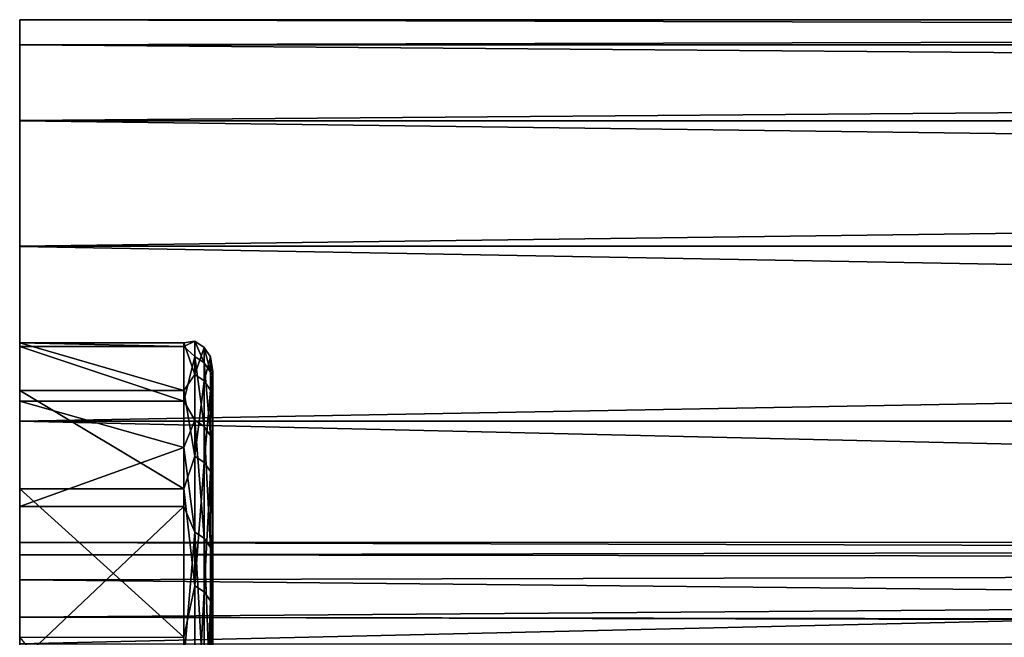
# Model space of a CAD drawing. Header units: millimetres. Extents: x -41 to 9, y -3 to 403.
# Tile 234 of 256: x -40.88 to -35.78, y 99.3 to 102.5. Entities that reach past the tile are written whole.
import ezdxf

# ---------------------------------------------------------------- set-up
doc = ezdxf.new("R2010")
doc.units = ezdxf.units.MM
doc.header["$LTSCALE"] = 81.481481
for name, color, linetype in [('1186', 7, 'CONTINUOUS'), ('1187', 7, 'CONTINUOUS'), ('1188', 7, 'CONTINUOUS'), ('1189', 7, 'CONTINUOUS'), ('1268', 7, 'CONTINUOUS'), ('1270', 7, 'CONTINUOUS'), ('1271', 7, 'CONTINUOUS')]:
    doc.layers.add(name, color=color, linetype=linetype)

msp = doc.modelspace()

# ---------------------------------------------------------------- linework, layer by layer
at = {"layer": '1186', "linetype": 'Continuous'}
for points in [[(-40.875, 98.1495, -55.1918), (-40.875, 98.3653, -52.0273), (-40.875, 100.8254, -49.5823), (-40.875, 98.1495, -55.1918)], [(-40.875, 98.1495, -55.1918), (-40.875, 100.8254, -49.5823), (-40.875, 100.8071, -52.8726), (-40.875, 98.1495, -55.1918)], [(-40.875, 98.3653, -52.0273), (-40.875, 98.3191, -48.8552), (-40.875, 100.8254, -49.5823), (-40.875, 98.3653, -52.0273)], [(-40.875, 98.3191, -48.8552), (-40.875, 100.579, -46.302), (-40.875, 100.8254, -49.5823), (-40.875, 98.3191, -48.8552)], [(-40.875, 97.673, -58.328), (-40.875, 100.8071, -52.8726), (-40.875, 100.5241, -56.1494), (-40.875, 97.673, -58.328)], [(-40.875, 97.673, -58.328), (-40.875, 98.1495, -55.1918), (-40.875, 100.8071, -52.8726), (-40.875, 97.673, -58.328)], [(-40.875, 98.3191, -48.8552), (-40.875, 98.0112, -45.6989), (-40.875, 100.579, -46.302), (-40.875, 98.3191, -48.8552)], [(-40.875, 98.0112, -45.6989), (-40.875, 100.0693, -43.0517), (-40.875, 100.579, -46.302), (-40.875, 98.0112, -45.6989)], [(-40.875, 96.9393, -61.4137), (-40.875, 97.673, -58.328), (-40.875, 100.5241, -56.1494), (-40.875, 96.9393, -61.4137)], [(-40.875, 96.9393, -61.4137), (-40.875, 100.5241, -56.1494), (-40.875, 99.9783, -59.3938), (-40.875, 96.9393, -61.4137)], [(-40.875, 98.0112, -45.6989), (-40.875, 97.4436, -42.578), (-40.875, 100.0693, -43.0517), (-40.875, 98.0112, -45.6989)], [(-40.875, 97.4436, -42.578), (-40.875, 99.2998, -39.8533), (-40.875, 100.0693, -43.0517), (-40.875, 97.4436, -42.578)], [(-40.875, 95.9533, -64.4281), (-40.875, 96.9393, -61.4137), (-40.875, 99.9783, -59.3938), (-40.875, 95.9533, -64.4281)], [(-40.875, 95.9533, -64.4281), (-40.875, 99.9783, -59.3938), (-40.875, 99.1735, -62.5826), (-40.875, 95.9533, -64.4281)]]:
    msp.add_3dface(points, dxfattribs=at)
at = {"layer": '1187', "linetype": 'Continuous'}
for points in [[(-40.875, 100.8254, -49.5823), (-40.025, 100.8071, -52.8722), (-40.875, 100.8071, -52.8726), (-40.875, 100.8254, -49.5823)], [(-40.025, 100.5791, -46.303), (-40.025, 100.8254, -49.5835), (-40.875, 100.8254, -49.5823), (-40.025, 100.5791, -46.303)], [(-40.875, 100.579, -46.302), (-40.025, 100.5791, -46.303), (-40.875, 100.8254, -49.5823), (-40.875, 100.579, -46.302)], [(-40.025, 100.8254, -49.5835), (-40.025, 100.8071, -52.8722), (-40.875, 100.8254, -49.5823), (-40.025, 100.8254, -49.5835)], [(-40.875, 100.8071, -52.8726), (-40.025, 100.5241, -56.1495), (-40.875, 100.5241, -56.1494), (-40.875, 100.8071, -52.8726)], [(-40.025, 100.8071, -52.8722), (-40.025, 100.5241, -56.1495), (-40.875, 100.8071, -52.8726), (-40.025, 100.8071, -52.8722)], [(-40.025, 100.0696, -43.0533), (-40.025, 100.5791, -46.303), (-40.875, 100.579, -46.302), (-40.025, 100.0696, -43.0533)], [(-40.875, 100.0693, -43.0517), (-40.025, 100.0696, -43.0533), (-40.875, 100.579, -46.302), (-40.875, 100.0693, -43.0517)], [(-40.025, 100.5241, -56.1495), (-40.025, 100.2838, -57.7777), (-40.875, 100.5241, -56.1494), (-40.025, 100.5241, -56.1495)], [(-40.875, 100.5241, -56.1494), (-40.025, 100.2838, -57.7777), (-40.875, 99.9783, -59.3938), (-40.875, 100.5241, -56.1494)], [(-40.025, 100.2838, -57.7777), (-40.025, 99.9781, -59.3951), (-40.875, 99.9783, -59.3938), (-40.025, 100.2838, -57.7777)], [(-40.025, 99.3003, -39.8552), (-40.025, 100.0696, -43.0533), (-40.875, 100.0693, -43.0517), (-40.025, 99.3003, -39.8552)], [(-40.875, 99.2998, -39.8533), (-40.025, 99.3003, -39.8552), (-40.875, 100.0693, -43.0517), (-40.875, 99.2998, -39.8533)], [(-40.875, 99.9783, -59.3938), (-40.025, 99.9781, -59.3951), (-40.875, 99.1735, -62.5826), (-40.875, 99.9783, -59.3938)], [(-40.025, 99.9781, -59.3951), (-40.025, 99.1726, -62.5857), (-40.875, 99.1735, -62.5826), (-40.025, 99.9781, -59.3951)], [(-40.025, 98.276, -36.7288), (-40.025, 99.3003, -39.8552), (-40.875, 99.2998, -39.8533), (-40.025, 98.276, -36.7288)]]:
    msp.add_3dface(points, dxfattribs=at)
at = {"layer": '1188', "linetype": 'Continuous'}
for points in [[(-40.025, 100.8071, -52.8722), (-40.025, 100.8254, -49.5835), (-39.9676, 100.8343, -50.4054), (-40.025, 100.8071, -52.8722)], [(-39.9676, 100.8343, -50.4054), (-40.025, 100.8254, -49.5835), (-39.9676, 100.6617, -47.2034), (-39.9676, 100.8343, -50.4054)], [(-39.9676, 100.755, -53.611), (-40.025, 100.8071, -52.8722), (-39.9676, 100.8343, -50.4054), (-39.9676, 100.755, -53.611)], [(-40.025, 100.8254, -49.5835), (-40.025, 100.5791, -46.303), (-39.9676, 100.6617, -47.2034), (-40.025, 100.8254, -49.5835)], [(-39.9676, 100.755, -53.611), (-39.9676, 100.8343, -50.4054), (-39.9189, 100.7225, -53.6089), (-39.9676, 100.755, -53.611)], [(-39.9676, 100.8343, -50.4054), (-39.9676, 100.6617, -47.2034), (-39.9189, 100.8017, -50.4058), (-39.9676, 100.8343, -50.4054)], [(-39.9189, 100.7225, -53.6089), (-39.9676, 100.8343, -50.4054), (-39.9189, 100.8017, -50.4058), (-39.9189, 100.7225, -53.6089)], [(-40.025, 100.5241, -56.1495), (-40.025, 100.8071, -52.8722), (-39.9676, 100.755, -53.611), (-40.025, 100.5241, -56.1495)], [(-39.9189, 100.8017, -50.4058), (-39.9676, 100.6617, -47.2034), (-39.9189, 100.6293, -47.2064), (-39.9189, 100.8017, -50.4058)], [(-39.8864, 100.6739, -53.6058), (-39.9189, 100.7225, -53.6089), (-39.9189, 100.8017, -50.4058), (-39.8864, 100.6739, -53.6058)], [(-39.8864, 100.753, -50.4066), (-39.9189, 100.8017, -50.4058), (-39.9189, 100.6293, -47.2064), (-39.8864, 100.753, -50.4066)], [(-39.8864, 100.753, -50.4066), (-39.8864, 100.6739, -53.6058), (-39.9189, 100.8017, -50.4058), (-39.8864, 100.753, -50.4066)], [(-39.9676, 100.4245, -56.8006), (-40.025, 100.5241, -56.1495), (-39.9676, 100.755, -53.611), (-39.9676, 100.4245, -56.8006)], [(-39.9676, 100.4245, -56.8006), (-39.9676, 100.755, -53.611), (-39.9189, 100.3923, -56.796), (-39.9676, 100.4245, -56.8006)], [(-39.9189, 100.3923, -56.796), (-39.9676, 100.755, -53.611), (-39.9189, 100.7225, -53.6089), (-39.9189, 100.3923, -56.796)], [(-39.8864, 100.5808, -47.2109), (-39.8864, 100.753, -50.4066), (-39.9189, 100.6293, -47.2064), (-39.8864, 100.5808, -47.2109)], [(-39.8864, 100.3441, -56.789), (-39.9189, 100.3923, -56.796), (-39.9189, 100.7225, -53.6089), (-39.8864, 100.3441, -56.789)], [(-39.8864, 100.6739, -53.6058), (-39.8864, 100.3441, -56.789), (-39.9189, 100.7225, -53.6089), (-39.8864, 100.6739, -53.6058)], [(-39.8864, 100.753, -50.4066), (-39.875, 100.6571, -52.8687), (-39.8864, 100.6739, -53.6058), (-39.8864, 100.753, -50.4066)], [(-39.8864, 100.5808, -47.2109), (-39.875, 100.6756, -49.5911), (-39.8864, 100.753, -50.4066), (-39.8864, 100.5808, -47.2109)], [(-39.875, 100.6756, -49.5911), (-39.875, 100.6571, -52.8687), (-39.8864, 100.753, -50.4066), (-39.875, 100.6756, -49.5911)], [(-39.875, 100.4304, -46.3228), (-39.875, 100.6756, -49.5911), (-39.8864, 100.5808, -47.2109), (-39.875, 100.4304, -46.3228)], [(-39.8864, 100.6739, -53.6058), (-39.875, 100.375, -56.1331), (-39.8864, 100.3441, -56.789), (-39.8864, 100.6739, -53.6058)], [(-39.875, 100.6571, -52.8687), (-39.875, 100.375, -56.1331), (-39.8864, 100.6739, -53.6058), (-39.875, 100.6571, -52.8687)], [(-39.9676, 100.6617, -47.2034), (-40.025, 100.5791, -46.303), (-39.9676, 100.2385, -44.0248), (-39.9676, 100.6617, -47.2034)], [(-39.9676, 100.6617, -47.2034), (-39.9676, 100.2385, -44.0248), (-39.9189, 100.6293, -47.2064), (-39.9676, 100.6617, -47.2034)], [(-39.9189, 100.6293, -47.2064), (-39.9676, 100.2385, -44.0248), (-39.9189, 100.2064, -44.0304), (-39.9189, 100.6293, -47.2064)], [(-39.8864, 100.5808, -47.2109), (-39.9189, 100.6293, -47.2064), (-39.9189, 100.2064, -44.0304), (-39.8864, 100.5808, -47.2109)], [(-40.025, 100.5791, -46.303), (-40.025, 100.0696, -43.0533), (-39.9676, 100.2385, -44.0248), (-40.025, 100.5791, -46.303)], [(-39.8864, 100.1584, -44.0387), (-39.8864, 100.5808, -47.2109), (-39.9189, 100.2064, -44.0304), (-39.8864, 100.1584, -44.0387)], [(-39.8864, 100.1584, -44.0387), (-39.875, 100.4304, -46.3228), (-39.8864, 100.5808, -47.2109), (-39.8864, 100.1584, -44.0387)], [(-40.025, 100.2838, -57.7777), (-40.025, 100.5241, -56.1495), (-39.9676, 100.4245, -56.8006), (-40.025, 100.2838, -57.7777)], [(-39.9676, 99.8448, -59.9544), (-40.025, 100.2838, -57.7777), (-39.9676, 100.4245, -56.8006), (-39.9676, 99.8448, -59.9544)], [(-39.9189, 99.813, -59.9472), (-39.9676, 100.4245, -56.8006), (-39.9189, 100.3923, -56.796), (-39.9189, 99.813, -59.9472)], [(-39.9676, 99.8448, -59.9544), (-39.9676, 100.4245, -56.8006), (-39.9189, 99.813, -59.9472), (-39.9676, 99.8448, -59.9544)], [(-39.875, 99.923, -43.0851), (-39.875, 100.4304, -46.3228), (-39.8864, 100.1584, -44.0387), (-39.875, 99.923, -43.0851)], [(-39.8864, 99.7655, -59.9365), (-39.9189, 99.813, -59.9472), (-39.9189, 100.3923, -56.796), (-39.8864, 99.7655, -59.9365)], [(-39.8864, 100.3441, -56.789), (-39.8864, 99.7655, -59.9365), (-39.9189, 100.3923, -56.796), (-39.8864, 100.3441, -56.789)], [(-39.875, 100.375, -56.1331), (-39.875, 99.8311, -59.3651), (-39.8864, 100.3441, -56.789), (-39.875, 100.375, -56.1331)], [(-39.8864, 100.3441, -56.789), (-39.875, 99.8311, -59.3651), (-39.8864, 99.7655, -59.9365), (-39.8864, 100.3441, -56.789)], [(-40.025, 99.9781, -59.3951), (-40.025, 100.2838, -57.7777), (-39.9676, 99.8448, -59.9544), (-40.025, 99.9781, -59.3951)], [(-39.9676, 100.2385, -44.0248), (-40.025, 100.0696, -43.0533), (-39.9676, 99.5672, -40.8892), (-39.9676, 100.2385, -44.0248)], [(-39.9676, 100.2385, -44.0248), (-39.9676, 99.5672, -40.8892), (-39.9189, 100.2064, -44.0304), (-39.9676, 100.2385, -44.0248)], [(-39.9189, 100.2064, -44.0304), (-39.9676, 99.5672, -40.8892), (-39.9189, 99.5356, -40.8973), (-39.9189, 100.2064, -44.0304)], [(-39.8864, 100.1584, -44.0387), (-39.9189, 100.2064, -44.0304), (-39.9189, 99.5356, -40.8973), (-39.8864, 100.1584, -44.0387)], [(-39.8864, 99.4884, -40.9094), (-39.8864, 100.1584, -44.0387), (-39.9189, 99.5356, -40.8973), (-39.8864, 99.4884, -40.9094)], [(-39.8864, 99.4884, -40.9094), (-39.875, 99.923, -43.0851), (-39.8864, 100.1584, -44.0387), (-39.8864, 99.4884, -40.9094)], [(-40.025, 100.0696, -43.0533), (-40.025, 99.3003, -39.8552), (-39.9676, 99.5672, -40.8892), (-40.025, 100.0696, -43.0533)], [(-40.025, 99.1726, -62.5857), (-40.025, 99.9781, -59.3951), (-39.9676, 99.8448, -59.9544), (-40.025, 99.1726, -62.5857)], [(-39.875, 99.1568, -39.8988), (-39.875, 99.923, -43.0851), (-39.8864, 99.4884, -40.9094), (-39.875, 99.1568, -39.8988)], [(-39.9676, 99.0194, -63.053), (-40.025, 99.1726, -62.5857), (-39.9676, 99.8448, -59.9544), (-39.9676, 99.0194, -63.053)], [(-39.9676, 99.0194, -63.053), (-39.9676, 99.8448, -59.9544), (-39.9189, 98.9883, -63.0433), (-39.9676, 99.0194, -63.053)], [(-39.9189, 98.9883, -63.0433), (-39.9676, 99.8448, -59.9544), (-39.9189, 99.813, -59.9472), (-39.9189, 98.9883, -63.0433)], [(-39.8864, 98.9418, -63.029), (-39.9189, 98.9883, -63.0433), (-39.9189, 99.813, -59.9472), (-39.8864, 98.9418, -63.029)], [(-39.8864, 99.7655, -59.9365), (-39.8864, 98.9418, -63.029), (-39.9189, 99.813, -59.9472), (-39.8864, 99.7655, -59.9365)], [(-39.875, 99.8311, -59.3651), (-39.875, 99.0292, -62.5419), (-39.8864, 99.7655, -59.9365), (-39.875, 99.8311, -59.3651)], [(-39.8864, 99.7655, -59.9365), (-39.875, 99.0292, -62.5419), (-39.8864, 98.9418, -63.029), (-39.8864, 99.7655, -59.9365)], [(-39.9676, 99.5672, -40.8892), (-40.025, 99.3003, -39.8552), (-39.9676, 98.6519, -37.816), (-39.9676, 99.5672, -40.8892)], [(-39.9676, 99.5672, -40.8892), (-39.9676, 98.6519, -37.816), (-39.9189, 99.5356, -40.8973), (-39.9676, 99.5672, -40.8892)], [(-39.9189, 99.5356, -40.8973), (-39.9676, 98.6519, -37.816), (-39.9189, 98.6211, -37.8265), (-39.9189, 99.5356, -40.8973)], [(-39.8864, 99.4884, -40.9094), (-39.9189, 99.5356, -40.8973), (-39.9189, 98.6211, -37.8265), (-39.8864, 99.4884, -40.9094)], [(-39.8864, 98.575, -37.8422), (-39.8864, 99.4884, -40.9094), (-39.9189, 98.6211, -37.8265), (-39.8864, 98.575, -37.8422)], [(-39.8864, 98.575, -37.8422), (-39.875, 99.1568, -39.8988), (-39.8864, 99.4884, -40.9094), (-39.8864, 98.575, -37.8422)], [(-40.025, 99.3003, -39.8552), (-40.025, 98.276, -36.7288), (-39.9676, 98.6519, -37.816), (-40.025, 99.3003, -39.8552)]]:
    msp.add_3dface(points, dxfattribs=at)
at = {"layer": '1189', "linetype": 'Continuous'}
for points in [[(-39.875, 100.4304, -46.3228), (-39.875, 99.1235, -48.0626), (-39.875, 100.6756, -49.5911), (-39.875, 100.4304, -46.3228)], [(-39.875, 100.6756, -49.5911), (-39.875, 99.233, -51.2208), (-39.875, 100.6571, -52.8687), (-39.875, 100.6756, -49.5911)], [(-39.875, 99.1235, -48.0626), (-39.875, 99.233, -51.2208), (-39.875, 100.6756, -49.5911), (-39.875, 99.1235, -48.0626)], [(-39.875, 99.233, -51.2208), (-39.875, 99.088, -54.3772), (-39.875, 100.6571, -52.8687), (-39.875, 99.233, -51.2208)], [(-39.875, 100.6571, -52.8687), (-39.875, 99.088, -54.3772), (-39.875, 100.375, -56.1331), (-39.875, 100.6571, -52.8687)], [(-39.875, 98.1457, -41.8247), (-39.875, 98.7603, -44.9243), (-39.875, 100.4304, -46.3228), (-39.875, 98.1457, -41.8247)], [(-39.875, 99.923, -43.0851), (-39.875, 98.1457, -41.8247), (-39.875, 100.4304, -46.3228), (-39.875, 99.923, -43.0851)], [(-39.875, 98.7603, -44.9243), (-39.875, 99.1235, -48.0626), (-39.875, 100.4304, -46.3228), (-39.875, 98.7603, -44.9243)], [(-39.875, 99.088, -54.3772), (-39.875, 98.6895, -57.5116), (-39.875, 100.375, -56.1331), (-39.875, 99.088, -54.3772)], [(-39.875, 100.375, -56.1331), (-39.875, 98.6895, -57.5116), (-39.875, 99.8311, -59.3651), (-39.875, 100.375, -56.1331)], [(-39.875, 97.2838, -38.7856), (-39.875, 98.1457, -41.8247), (-39.875, 99.923, -43.0851), (-39.875, 97.2838, -38.7856)], [(-39.875, 99.1568, -39.8988), (-39.875, 97.2838, -38.7856), (-39.875, 99.923, -43.0851), (-39.875, 99.1568, -39.8988)], [(-39.875, 98.6895, -57.5116), (-39.875, 98.0401, -60.6037), (-39.875, 99.8311, -59.3651), (-39.875, 98.6895, -57.5116)], [(-39.875, 99.8311, -59.3651), (-39.875, 98.0401, -60.6037), (-39.875, 99.0292, -62.5419), (-39.875, 99.8311, -59.3651)]]:
    msp.add_3dface(points, dxfattribs=at)
at = {"layer": '1268', "linetype": 'Continuous'}
for points in [[(9.125, 102.5, -50.9998), (9.125, 102.369, -54.3344), (-40.875, 102.5, -51.0005), (9.125, 102.5, -50.9998)], [(9.125, 102.369, -47.6652), (9.125, 102.5, -50.9998), (-40.875, 102.369, -47.666), (9.125, 102.369, -47.6652)], [(-40.875, 102.5, -51.0005), (9.125, 102.369, -54.3344), (-40.875, 102.3689, -54.3353), (-40.875, 102.5, -51.0005)], [(-40.875, 102.369, -47.666), (9.125, 102.5, -50.9998), (-40.875, 102.5, -51.0005), (-40.875, 102.369, -47.666)], [(-40.875, 101.9769, -44.3527), (9.125, 102.369, -47.6652), (-40.875, 102.369, -47.666), (-40.875, 101.9769, -44.3527)], [(9.125, 101.9768, -44.352), (9.125, 102.369, -47.6652), (-40.875, 101.9769, -44.3527), (9.125, 101.9768, -44.352)], [(9.125, 102.369, -54.3344), (9.125, 101.9768, -57.6483), (-40.875, 102.3689, -54.3353), (9.125, 102.369, -54.3344)], [(-40.875, 102.3689, -54.3353), (9.125, 101.9768, -57.6483), (-40.875, 101.9766, -57.6492), (-40.875, 102.3689, -54.3353)], [(-40.875, 101.326, -41.0796), (9.125, 101.9768, -44.352), (-40.875, 101.9769, -44.3527), (-40.875, 101.326, -41.0796)], [(9.125, 101.3258, -41.0789), (9.125, 101.9768, -44.352), (-40.875, 101.326, -41.0796), (9.125, 101.3258, -41.0789)], [(9.125, 101.9768, -57.6483), (9.125, 101.3258, -60.9212), (-40.875, 101.9766, -57.6492), (9.125, 101.9768, -57.6483)], [(-40.875, 101.9766, -57.6492), (9.125, 101.3258, -60.9212), (-40.875, 101.3256, -60.9219), (-40.875, 101.9766, -57.6492)], [(-40.875, 100.4205, -37.8686), (9.125, 101.3258, -41.0789), (-40.875, 101.326, -41.0796), (-40.875, 100.4205, -37.8686)], [(9.125, 100.4203, -37.868), (9.125, 101.3258, -41.0789), (-40.875, 100.4205, -37.8686), (9.125, 100.4203, -37.868)], [(9.125, 101.3258, -60.9212), (9.125, 100.4201, -64.1325), (-40.875, 101.3256, -60.9219), (9.125, 101.3258, -60.9212)], [(-40.875, 101.3256, -60.9219), (9.125, 100.4201, -64.1325), (-40.875, 100.4199, -64.1333), (-40.875, 101.3256, -60.9219)], [(-40.875, 99.2655, -34.7374), (9.125, 100.4203, -37.868), (-40.875, 100.4205, -37.8686), (-40.875, 99.2655, -34.7374)], [(9.125, 99.2652, -34.7368), (9.125, 100.4203, -37.868), (-40.875, 99.2655, -34.7374), (9.125, 99.2652, -34.7368)], [(9.125, 100.4201, -64.1325), (9.125, 99.2653, -67.2631), (-40.875, 100.4199, -64.1333), (9.125, 100.4201, -64.1325)], [(-40.875, 100.4199, -64.1333), (9.125, 99.2653, -67.2631), (-40.875, 99.265, -67.2638), (-40.875, 100.4199, -64.1333)]]:
    msp.add_3dface(points, dxfattribs=at)
at = {"layer": '1270', "linetype": 'Continuous'}
for points in [[(-40.875, 102.369, -47.666), (-40.875, 102.5, -51.0005), (-40.875, 99.4053, -45.4084), (-40.875, 102.369, -47.666)], [(-40.875, 102.5, -51.0005), (-40.875, 102.3689, -54.3353), (-40.875, 99.7274, -48.5966), (-40.875, 102.5, -51.0005)], [(-40.875, 99.4053, -45.4084), (-40.875, 102.5, -51.0005), (-40.875, 99.7274, -48.5966), (-40.875, 99.4053, -45.4084)], [(-40.875, 101.9769, -44.3527), (-40.875, 102.369, -47.666), (-40.875, 98.8275, -42.2555), (-40.875, 101.9769, -44.3527)], [(-40.875, 98.8275, -42.2555), (-40.875, 102.369, -47.666), (-40.875, 99.4053, -45.4084), (-40.875, 98.8275, -42.2555)], [(-40.875, 102.3689, -54.3353), (-40.875, 101.9766, -57.6492), (-40.875, 99.7919, -51.8012), (-40.875, 102.3689, -54.3353)], [(-40.875, 99.7274, -48.5966), (-40.875, 102.3689, -54.3353), (-40.875, 99.7919, -51.8012), (-40.875, 99.7274, -48.5966)], [(-40.875, 101.326, -41.0796), (-40.875, 101.9769, -44.3527), (-40.875, 97.9982, -39.1603), (-40.875, 101.326, -41.0796)], [(-40.875, 97.9982, -39.1603), (-40.875, 101.9769, -44.3527), (-40.875, 98.8275, -42.2555), (-40.875, 97.9982, -39.1603)], [(-40.875, 99.7919, -51.8012), (-40.875, 101.9766, -57.6492), (-40.875, 99.5985, -55.0003), (-40.875, 99.7919, -51.8012)], [(-40.875, 99.5985, -55.0003), (-40.875, 101.9766, -57.6492), (-40.875, 99.1482, -58.1736), (-40.875, 99.5985, -55.0003)], [(-40.875, 101.9766, -57.6492), (-40.875, 101.3256, -60.9219), (-40.875, 99.1482, -58.1736), (-40.875, 101.9766, -57.6492)], [(-40.875, 95.6069, -33.2183), (-40.875, 101.326, -41.0796), (-40.875, 96.9222, -36.1409), (-40.875, 95.6069, -33.2183)], [(-40.875, 96.9222, -36.1409), (-40.875, 101.326, -41.0796), (-40.875, 97.9982, -39.1603), (-40.875, 96.9222, -36.1409)], [(-40.875, 100.4205, -37.8686), (-40.875, 101.326, -41.0796), (-40.875, 95.6069, -33.2183), (-40.875, 100.4205, -37.8686)], [(-40.875, 101.3256, -60.9219), (-40.875, 100.4199, -64.1333), (-40.875, 98.4441, -61.3002), (-40.875, 101.3256, -60.9219)], [(-40.875, 99.1482, -58.1736), (-40.875, 101.3256, -60.9219), (-40.875, 98.4441, -61.3002), (-40.875, 99.1482, -58.1736)], [(-40.875, 99.2655, -34.7374), (-40.875, 100.4205, -37.8686), (-40.875, 94.0605, -30.4107), (-40.875, 99.2655, -34.7374)], [(-40.875, 94.0605, -30.4107), (-40.875, 100.4205, -37.8686), (-40.875, 95.6069, -33.2183), (-40.875, 94.0605, -30.4107)], [(-40.875, 100.4199, -64.1333), (-40.875, 99.265, -67.2638), (-40.875, 97.4907, -64.36), (-40.875, 100.4199, -64.1333)], [(-40.875, 98.4441, -61.3002), (-40.875, 100.4199, -64.1333), (-40.875, 97.4907, -64.36), (-40.875, 98.4441, -61.3002)]]:
    msp.add_3dface(points, dxfattribs=at)
at = {"layer": '1271', "linetype": 'Continuous'}
for points in [[(-40.875, 99.7274, -48.5966), (-40.875, 99.7919, -51.8012), (-3.675, 99.8, -51), (-40.875, 99.7274, -48.5966)], [(-3.675, 99.6861, -47.9914), (-40.875, 99.7274, -48.5966), (-3.675, 99.8, -51), (-3.675, 99.6861, -47.9914)], [(-3.675, 99.8, -51), (-40.875, 99.7919, -51.8012), (-3.675, 99.6861, -54.0086), (-3.675, 99.8, -51)], [(-40.875, 99.7919, -51.8012), (-40.875, 99.5985, -55.0003), (-3.675, 99.6861, -54.0086), (-40.875, 99.7919, -51.8012)], [(-40.875, 99.4053, -45.4084), (-40.875, 99.7274, -48.5966), (-3.675, 99.6861, -47.9914), (-40.875, 99.4053, -45.4084)], [(-3.675, 99.3451, -45), (-40.875, 99.4053, -45.4084), (-3.675, 99.6861, -47.9914), (-3.675, 99.3451, -45)], [(-3.675, 99.6861, -54.0086), (-40.875, 99.5985, -55.0003), (-15.675, 99.3451, -57), (-3.675, 99.6861, -54.0086)], [(-40.875, 99.5985, -55.0003), (-40.875, 99.1482, -58.1736), (-15.675, 99.3451, -57), (-40.875, 99.5985, -55.0003)], [(-15.675, 99.3451, -45), (-40.875, 99.4053, -45.4084), (-3.675, 99.3451, -45), (-15.675, 99.3451, -45)], [(-40.875, 98.8275, -42.2555), (-40.875, 99.4053, -45.4084), (-15.675, 99.3451, -45), (-40.875, 98.8275, -42.2555)], [(-40.875, 98.8275, -42.2555), (-15.675, 99.3451, -45), (-15.675, 98.7466, -41.9036), (-40.875, 98.8275, -42.2555)], [(-15.675, 99.3451, -57), (-40.875, 99.1482, -58.1736), (-15.675, 99.0673, -58.6017), (-15.675, 99.3451, -57)]]:
    msp.add_3dface(points, dxfattribs=at)

doc.saveas('drawing.dxf')
